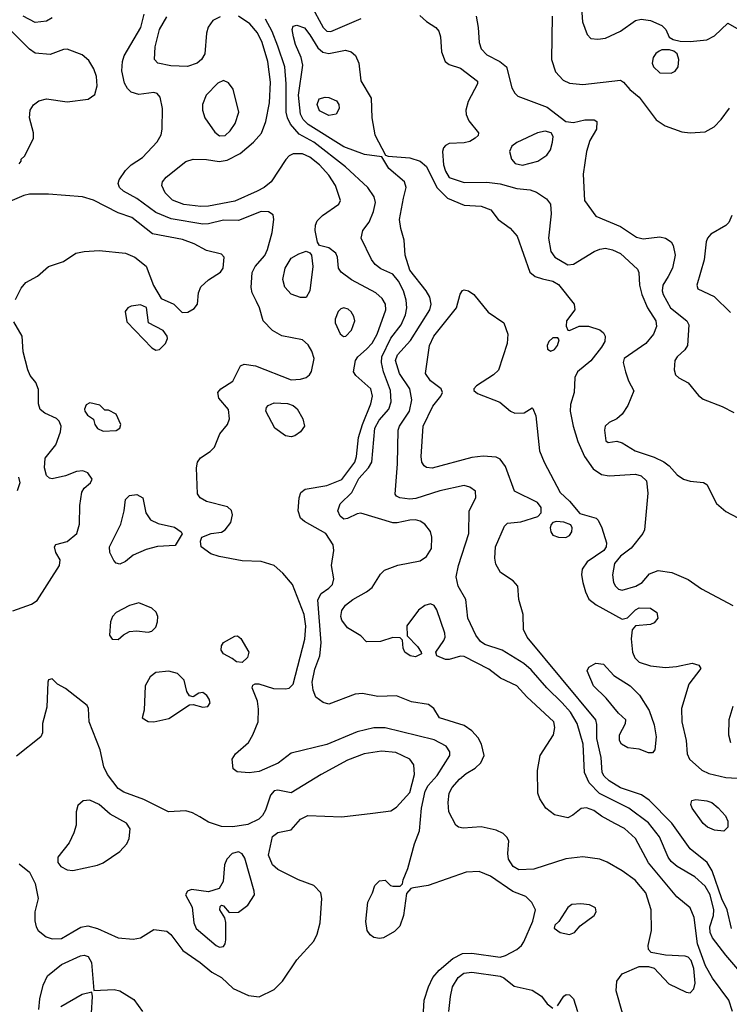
# Model space of a CAD drawing. Extents: x 1173079 to 1307053, y 522583 to 678478.
# Tile 203 of 256: x 1206642 to 1210414, y 604073 to 609306. Entities that reach past the tile are written whole.
import ezdxf

# ---------------------------------------------------------------- set-up
doc = ezdxf.new("R2010")
doc.units = 0

msp = doc.modelspace()

# ---------------------------------------------------------------- linework, layer by layer
at = {"layer": '0CON20XD'}
for points in [[(1209624.6, 609415), (1209633.3, 609295), (1209657.3, 609227.3), (1209677.3, 609207.3), (1209715, 609202), (1209755, 609208.6), (1209835.7, 609245), (1209915, 609302.3), (1209945, 609308.5), (1209995, 609301.8), (1210054.2, 609275), (1210075.7, 609255), (1210094.1, 609214.1), (1210115, 609201.2), (1210152.7, 609192.7), (1210205, 609190.6), (1210295, 609198.6), (1210335, 609221.4), (1210405, 609287.5), (1210464.2, 609254.2)], [(1208189.7, 609385), (1208255.1, 609265.2), (1208275, 609245.8), (1208295, 609243.2), (1208457.5, 609312.5)], [(1206815, 609316.8), (1206785, 609298), (1206725, 609291.2), (1206661.5, 609325)], [(1208786.4, 604005), (1208792.5, 604095), (1208814.8, 604165.2), (1208838.2, 604215), (1208871.8, 604255), (1208943.9, 604316.1), (1208995, 604342.4), (1209045, 604344.7), (1209195, 604322.6), (1209225, 604331.9), (1209283.5, 604365), (1209309.1, 604385), (1209321.2, 604405), (1209369.2, 604515), (1209384.2, 604575), (1209364.5, 604614.5), (1209332, 604645), (1209262.9, 604672.9), (1209145, 604754.5), (1209085, 604778.5), (1209015.4, 604774.6), (1208813.6, 604703.6), (1208735, 604692.5), (1208721.7, 604688.3), (1208698.3, 604661.7), (1208682.7, 604545), (1208662.4, 604487.6), (1208635, 604460), (1208575, 604426.4), (1208555, 604422.7), (1208525, 604428.5), (1208505, 604441.4), (1208488.9, 604465), (1208482.4, 604512.4), (1208493.1, 604615), (1208518, 604665), (1208528.8, 604705), (1208555, 604730), (1208585, 604732.5), (1208613.6, 604703.6), (1208625, 604700), (1208665, 604700), (1208677.5, 604712.5), (1208680, 604735), (1208705.6, 604794.4), (1208740.4, 604925), (1208766.6, 604995), (1208777.4, 605115), (1208797.5, 605205), (1208813.6, 605236.4), (1208861.4, 605288.6), (1208928.5, 605395), (1208927.5, 605415), (1208908.9, 605445), (1208845, 605478), (1208585, 605542.2), (1208525, 605541.6), (1208435, 605521.5), (1208275, 605453.6), (1208085, 605408.5), (1208015.2, 605354.8), (1207915, 605310.9), (1207862.6, 605302.6), (1207797.9, 605307.9), (1207776, 605325), (1207772.2, 605375), (1207790, 605405), (1207857.9, 605465), (1207882.1, 605505), (1207908.8, 605575), (1207911.7, 605641.7), (1207905.7, 605685), (1207877.5, 605755), (1207881.7, 605768.3), (1207893, 605777), (1207913.6, 605776.4), (1207991.7, 605751.7), (1208055, 605749.1), (1208075, 605753.6), (1208095, 605774.4), (1208157.2, 606012.8), (1208162.2, 606082.2), (1208154.2, 606145), (1208092.1, 606305), (1208041.1, 606365), (1207995, 606405.6), (1207926.1, 606426.1), (1207825, 606429.2), (1207702.9, 606452.9), (1207658.1, 606468.1), (1207607.5, 606505), (1207602.5, 606535), (1207610, 606555), (1207660, 606575), (1207715, 606583.1), (1207734.6, 606595.4), (1207765, 606634), (1207773.6, 606675), (1207767.3, 606697.3), (1207746.9, 606716.9), (1207634.2, 606745), (1207600.6, 606765), (1207586.9, 606786.9), (1207581.4, 606925), (1207586.9, 606955), (1207602.7, 606977.3), (1207655, 607011.3), (1207678, 607035), (1207705.2, 607104.8), (1207746, 607155), (1207757.1, 607185), (1207752.5, 607235), (1207700, 607295), (1207695.7, 607325), (1207711.4, 607345), (1207775.3, 607384.7), (1207815, 607466), (1207835, 607475.8), (1207895, 607466.4), (1208085, 607392.9), (1208135, 607396.1), (1208165, 607404.6), (1208182.1, 607417.9), (1208193.1, 607436.9), (1208208.1, 607505), (1208194.4, 607545), (1208175, 607578), (1208145, 607604.3), (1208035, 607625.8), (1207985, 607654), (1207936.6, 607706.6), (1207917.5, 607775), (1207900.8, 607809.2), (1207878.2, 607855), (1207872.3, 607882.3), (1207877.8, 607962.2), (1207893.3, 607995), (1207945, 608053.8), (1207959, 608085), (1207984.7, 608175), (1207992.9, 608245), (1207988.9, 608268.9), (1207964.4, 608284.4), (1207925, 608286.5), (1207805, 608239.2), (1207725, 608241.1), (1207645, 608220.9), (1207615, 608219.2), (1207447.9, 608247.9), (1207365, 608281.4), (1207265, 608356.8), (1207193.1, 608395), (1207171.9, 608415), (1207165.7, 608435), (1207171.4, 608455), (1207204.7, 608505.3), (1207235, 608534.4), (1207295.3, 608574.7), (1207372.6, 608657.4), (1207394.6, 608695), (1207400, 608725), (1207400.8, 608835), (1207389.5, 608895), (1207373.2, 608913.2), (1207355, 608919.6), (1207275, 608909.1), (1207235, 608921.8), (1207215, 608941.1), (1207199.1, 608969.1), (1207185.4, 609034.6), (1207188.5, 609085), (1207197.9, 609115), (1207285.6, 609264.4), (1207304.1, 609335)], [(1207707.7, 609322.3), (1207668.5, 609301.5), (1207643.3, 609266.7), (1207634.6, 609235.4), (1207625.5, 609125), (1207608.6, 609095), (1207585.8, 609075), (1207533.3, 609056.7), (1207445, 609060.4), (1207376.7, 609075), (1207358.1, 609095), (1207362.5, 609162.5), (1207386.1, 609255), (1207425, 609322.3)], [(1209999.5, 604465), (1209998.2, 604575), (1209970.4, 604665), (1209913.1, 604733.1), (1209845, 604782.5), (1209765, 604828.6), (1209725, 604844.3), (1209635, 604856.2), (1209545, 604846.7), (1209375, 604791.3), (1209295, 604787.8), (1209265, 604804.6), (1209240.9, 604845), (1209236, 604875), (1209242.2, 604942.2), (1209232, 604962), (1209211.5, 604981.5), (1209175, 604999.1), (1209095, 605016.5), (1208998.3, 605008.3), (1208975, 605014), (1208960, 605025), (1208922.9, 605095), (1208920, 605145), (1208925.6, 605195), (1208941.1, 605225), (1208980.1, 605269.9), (1209015, 605299.1), (1209062.8, 605327.2), (1209093.9, 605356.1), (1209110, 605395), (1209097.1, 605455), (1209078.7, 605488.7), (1209045, 605526.2), (1209005, 605554.7), (1208873.3, 605595), (1208843.8, 605645), (1208815, 605665.8), (1208725, 605680), (1208645, 605712.1), (1208545, 605708.2), (1208465, 605725.6), (1208425, 605721.4), (1208285, 605668.9), (1208255, 605676.9), (1208216.2, 605706.2), (1208201.9, 605741.9), (1208197.5, 605785), (1208211.4, 605855), (1208237, 605925), (1208244, 605995), (1208226.8, 606223.2), (1208244.1, 606255.9), (1208285, 606285.3), (1208304, 606305), (1208311.8, 606335), (1208299.1, 606405), (1208312.5, 606485), (1208308.4, 606515), (1208270, 606575), (1208155, 606639.1), (1208135, 606657.1), (1208121.8, 606695), (1208126.9, 606765), (1208136.6, 606793.4), (1208159.3, 606810.7), (1208275, 606829.8), (1208355, 606863.2), (1208423.3, 606955), (1208432.5, 606985), (1208443, 607085), (1208463.7, 607155), (1208508.2, 607265), (1208517.5, 607305), (1208508.8, 607345), (1208428, 607415), (1208415.8, 607435), (1208426.2, 607495), (1208439.6, 607515), (1208485, 607555.9), (1208515, 607586.2), (1208541.8, 607635), (1208587.5, 607765), (1208586.8, 607795), (1208569.1, 607825), (1208535, 607855.4), (1208405, 607923.3), (1208351.4, 607965), (1208336.9, 607985), (1208331.9, 608045), (1208321.9, 608065), (1208285, 608093.3), (1208235.9, 608105.9), (1208224.1, 608124.1), (1208213.1, 608185), (1208214.4, 608215), (1208222.6, 608237.4), (1208250.8, 608265), (1208338, 608325), (1208347.1, 608345), (1208320, 608425), (1208285, 608480), (1208235.5, 608535.5), (1208185, 608576.4), (1208145, 608592.9), (1208095, 608592.8), (1208075, 608583.3), (1208056.1, 608563.9), (1207978.8, 608445), (1207941.8, 608415), (1207904.2, 608395.8), (1207785, 608342.6), (1207645, 608315.7), (1207605, 608313.5), (1207515, 608324.3), (1207455, 608347.1), (1207415, 608385.6), (1207397.1, 608425), (1207401.8, 608445), (1207420.1, 608469.9), (1207525, 608553.1), (1207565, 608565.6), (1207635, 608563.1), (1207702.4, 608552.4), (1207745, 608560.3), (1207814.3, 608595.7), (1207884, 608656), (1207926.5, 608703.5), (1207950.5, 608765), (1207970.2, 608865), (1207974.8, 608975), (1207960.9, 609085), (1207931.2, 609185), (1207905.8, 609235.8), (1207865, 609284.7), (1207805, 609325.9)], [(1210430.8, 604035), (1210411.9, 604095), (1210325, 604212.2), (1210287.6, 604277.6), (1210244.4, 604395), (1210227.6, 604535), (1210205.3, 604585.3), (1210135, 604644.2), (1209983.9, 604825), (1209915, 604953.3), (1209856.5, 605006.5), (1209805, 605033.1), (1209735, 605072.5), (1209693.6, 605103.6), (1209655, 605117.7), (1209626.6, 605113.4), (1209582.7, 605077.3), (1209555, 605064.5), (1209485, 605080), (1209438.1, 605115), (1209406.7, 605165), (1209396.5, 605195), (1209394.5, 605315), (1209407.5, 605395), (1209478.9, 605505), (1209486.4, 605545), (1209481.8, 605575), (1209337.1, 605707.1), (1209285, 605766.5), (1209197.2, 605807.2), (1209136, 605855), (1209005, 605921.1), (1208985, 605922.5), (1208925, 605905.6), (1208905.6, 605905.6), (1208860, 605925), (1208853.8, 605945), (1208896.4, 606006.4), (1208903.1, 606025), (1208901.1, 606045), (1208859.5, 606169.5), (1208845, 606192.9), (1208825, 606202.2), (1208795, 606193.5), (1208761.7, 606168.3), (1208700, 606085), (1208701.7, 606031.7), (1208756.2, 605975), (1208776.7, 605945), (1208777.5, 605935), (1208745, 605920), (1208717.5, 605925), (1208690, 605945), (1208680, 605965), (1208677.5, 606007.5), (1208665, 606020), (1208625, 606022.5), (1208559.5, 606000.5), (1208485, 606000), (1208455, 606031.2), (1208385, 606074), (1208355, 606114), (1208348.5, 606135), (1208355, 606166.2), (1208374.2, 606195), (1208412, 606225), (1208485, 606264.5), (1208515, 606287.8), (1208560.2, 606359.8), (1208580.2, 606379.8), (1208652.6, 606407.4), (1208770.1, 606429.9), (1208805, 606453.1), (1208830, 606495), (1208831.8, 606555), (1208825, 606586), (1208794.7, 606624.7), (1208770.5, 606640.5), (1208745, 606647.6), (1208715, 606646.7), (1208648.5, 606631.5), (1208625, 606632.7), (1208455, 606683.1), (1208435, 606680.6), (1208385, 606654.4), (1208365, 606651.8), (1208345, 606668.1), (1208333.1, 606695), (1208345, 606732.5), (1208407.3, 606792.7), (1208445, 606867.5), (1208496.9, 606925), (1208513.8, 606955), (1208529.4, 607135), (1208552.2, 607177.8), (1208603.3, 607236.7), (1208615.7, 607275), (1208613.3, 607335), (1208575.2, 607435), (1208565.2, 607485), (1208567.4, 607515), (1208615, 607614), (1208669.3, 607685), (1208692.1, 607737.9), (1208699.8, 607775), (1208695.7, 607815), (1208681.2, 607865), (1208655, 607916.4), (1208625, 607952.9), (1208561.7, 607981.7), (1208531.1, 608005), (1208511.9, 608031.9), (1208457.8, 608145), (1208465.6, 608185), (1208499.2, 608230.8), (1208522.6, 608287.4), (1208532.7, 608335), (1208525.5, 608365), (1208493.1, 608415), (1208373.5, 608523.5), (1208205, 608654.8), (1208128.2, 608698.2), (1208081.2, 608751.2), (1208064.8, 608784.8), (1208058.6, 608815), (1208058.1, 608965), (1208050.6, 609055), (1208014, 609165), (1207983.5, 609243.5), (1207949.1, 609309.1)], [(1208768.9, 609328.9), (1208805, 609296.5), (1208854.3, 609265), (1208870, 609245), (1208878.6, 609215), (1208884.3, 609135), (1208903.6, 609083.6), (1208925, 609067.5), (1208985, 609048), (1209075, 608980), (1209075.8, 608965), (1209025, 608871.2), (1209013.8, 608825), (1209015, 608803.3), (1209028.8, 608768.8), (1209080.8, 608705), (1209078.7, 608691.3), (1209063.8, 608676.2), (1209035, 608658.1), (1209005, 608651.1), (1208925, 608648.8), (1208905, 608638.5), (1208895, 608625.7), (1208889.7, 608605), (1208894.4, 608535), (1208905, 608501.1), (1208925, 608467.3), (1209005, 608441.8), (1209125, 608442.9), (1209195, 608433.3), (1209285, 608408.6), (1209355, 608401.8), (1209389.5, 608389.5), (1209442.7, 608355), (1209462.9, 608325), (1209467.1, 608275), (1209452.7, 608145), (1209464.5, 608075), (1209486.7, 608045), (1209555, 608003.8), (1209585, 608006.2), (1209695, 608073.9), (1209725, 608086.7), (1209755, 608091.1), (1209792.7, 608082.7), (1209835, 608063.2), (1209925, 607980), (1209933.3, 607963.3), (1209935.9, 607895), (1209948.6, 607845), (1209978.4, 607775), (1210023.9, 607705), (1210026.9, 607675), (1210010.9, 607635), (1209970.4, 607585), (1209854.3, 607505), (1209849.2, 607485), (1209861.4, 607435), (1209877, 607387), (1209905.9, 607334.1), (1209874.2, 607255), (1209845, 607210), (1209815.5, 607184.5), (1209774.5, 607165.5), (1209754.5, 607145.5), (1209750.8, 607125), (1209758, 607068), (1209769.3, 607059.3), (1209815, 607066.2), (1209845, 607058), (1209914, 607015), (1210015, 606981.1), (1210065, 606957.1), (1210093.3, 606935), (1210136.3, 606886.3), (1210169.4, 606865), (1210205, 606853.8), (1210276.2, 606846.2), (1210295, 606835.8), (1210345.3, 606735.3), (1210395, 606692.2), (1210459.2, 606659.2)], [(1209067.6, 609325), (1209078.8, 609265), (1209083.3, 609185), (1209095, 609151.1), (1209125, 609119.6), (1209194.7, 609084.7), (1209228.6, 609055), (1209258.5, 608945), (1209272.9, 608915), (1209289.1, 608899.1), (1209445, 608841.8), (1209545, 608766), (1209585, 608760), (1209645, 608773.8), (1209675, 608773.8), (1209695, 608773.3), (1209710, 608765), (1209708, 608725), (1209672.2, 608665), (1209654.5, 608605), (1209637.5, 608485), (1209644, 608345), (1209705, 608262), (1209835, 608207.5), (1209919.9, 608149.9), (1209955, 608141.2), (1210045, 608151.9), (1210074.3, 608144.3), (1210103.8, 608125), (1210115.5, 608105.5), (1210126.5, 608055), (1210111.2, 607985), (1210088.2, 607941.8), (1210060.7, 607895), (1210056.7, 607865), (1210061.3, 607845), (1210100.4, 607775), (1210187.8, 607705), (1210198.5, 607685), (1210191.5, 607575), (1210177.8, 607552.2), (1210136, 607515), (1210124, 607495), (1210120, 607445), (1210128.3, 607418.3), (1210145, 607402.5), (1210195, 607375.7), (1210249.1, 607309.1), (1210275, 607289.4), (1210375, 607250.8), (1210438.3, 607218.3)], [(1209471.5, 609325), (1209468.1, 609095), (1209489.8, 609029.8), (1209531.4, 608985), (1209565, 608968.5), (1209635, 608961.8), (1209835, 608984.2), (1209852, 608975), (1209885, 608936), (1209934, 608895), (1210025, 608773.8), (1210072.1, 608742.1), (1210160.6, 608710.6), (1210205, 608705.4), (1210285, 608709.6), (1210333, 608737), (1210370.4, 608775), (1210415, 608835.6)], [(1206639.3, 608540.7), (1206650, 608555), (1206650, 608565), (1206668.3, 608581.7), (1206716.2, 608675), (1206716, 608705), (1206694.4, 608785), (1206697.5, 608825), (1206715, 608853.8), (1206744.1, 608875.9), (1206785, 608885.8), (1206895, 608870.5), (1207006.2, 608883.8), (1207040.9, 608909.1), (1207054.4, 608955), (1207050.4, 609005), (1207036.5, 609045), (1207009.1, 609089.1), (1206975, 609120), (1206895, 609150), (1206875, 609148.1), (1206805, 609122.2), (1206725, 609128.6), (1206695, 609150), (1206555, 609290.3)], [(1210479.6, 604235), (1210394.7, 604334.7), (1210325, 604425.5), (1210311.2, 604455), (1210310.9, 604485), (1210329.6, 604545), (1210330.5, 604575), (1210311.6, 604655), (1210285, 604700.6), (1210230.8, 604750.8), (1210135.6, 604805.6), (1210105, 604831.5), (1210089.4, 604855), (1210043, 604963), (1209985, 605038.2), (1209879.6, 605115), (1209723.4, 605193.4), (1209669.3, 605249.3), (1209644, 605305), (1209636.8, 605455), (1209604.8, 605565), (1209569.5, 605625), (1209524.7, 605675), (1209444.5, 605754.5), (1209361, 605851), (1209321.2, 605885), (1209205.7, 605955.7), (1209115, 605985.3), (1209091.8, 606001.8), (1209066.5, 606035), (1209023.5, 606125), (1209013.3, 606225), (1208972.1, 606295), (1208961.2, 606345), (1208974.7, 606405.3), (1209029.6, 606575), (1209030.5, 606695), (1209065.7, 606765), (1209065, 606800), (1209035, 606822), (1209005, 606830), (1208875, 606801.5), (1208748.3, 606761.7), (1208715, 606758.4), (1208662.5, 606765), (1208645, 606772.9), (1208638.1, 606785), (1208650.3, 606945), (1208653.9, 607125), (1208660, 607145), (1208714.2, 607225), (1208725.9, 607285), (1208715.9, 607345), (1208660, 607425), (1208639.2, 607495), (1208650, 607525), (1208718.9, 607601.1), (1208822.2, 607765), (1208829.7, 607795), (1208821.2, 607831.2), (1208803.1, 607865), (1208716.4, 607975), (1208691.5, 608055), (1208686.2, 608135), (1208667, 608197), (1208661.1, 608245), (1208682.7, 608357.3), (1208695.5, 608415), (1208688.1, 608445), (1208604.3, 608515), (1208567.5, 608577.5), (1208475, 608590.4), (1208365, 608631.2), (1208175, 608749.2), (1208148.7, 608775), (1208134.2, 608805), (1208124.2, 608905), (1208146.7, 609065), (1208137.7, 609105), (1208107.3, 609175), (1208096.7, 609215), (1208090.6, 609255), (1208095, 609271.2), (1208115, 609278.1), (1208155, 609263.3), (1208185, 609225.6), (1208226.1, 609156.1), (1208253.3, 609133.3), (1208285, 609126.5), (1208374, 609144), (1208404, 609135), (1208426.9, 609116.9)], [(1210105, 609022.9), (1210125, 609032.5), (1210141.4, 609055), (1210145.7, 609095), (1210135.7, 609125.7), (1210119.5, 609139.5), (1210096.1, 609146.1), (1210055, 609146.2), (1210040.3, 609139.7), (1210022.8, 609127.2), (1210008.1, 609105), (1210003.6, 609075), (1210010, 609055), (1210045, 609024.4), (1210105, 609022.9)], [(1208426.9, 609116.9), (1208444.6, 609075), (1208455, 608981.2), (1208509.8, 608889.8), (1208513.9, 608785), (1208530, 608695), (1208587, 608587), (1208601.2, 608581.2), (1208715, 608572.5), (1208770, 608555), (1208805, 608525.6), (1208859, 608415), (1208915, 608357.4), (1209005, 608320), (1209095, 608314.5), (1209146.2, 608296.2), (1209184.7, 608244.7), (1209248.5, 608198.5), (1209286.4, 608156.4), (1209354.1, 607964.1), (1209381.2, 607941.2), (1209420.2, 607929.8), (1209475, 607917.1), (1209505, 607898.7), (1209588.6, 607795), (1209592.5, 607765), (1209548.8, 607705), (1209546.6, 607676.6), (1209555, 607656.2), (1209565, 607654), (1209615, 607676.9), (1209665, 607677.3), (1209725, 607657.8), (1209745, 607641.4), (1209753.5, 607625), (1209751.8, 607595), (1209733.6, 607565), (1209677.4, 607492.6), (1209606.4, 607435), (1209592.3, 607405), (1209589.2, 607325), (1209569.8, 607260.2), (1209567.9, 607225), (1209583.8, 607145), (1209609.2, 607065), (1209644.8, 606984.8), (1209689.4, 606919.4), (1209735, 606888.9), (1209775, 606882.7), (1209915, 606891.4), (1209945, 606881.3), (1209972.7, 606855), (1209980.3, 606790.3), (1209962, 606595), (1209954, 606575), (1209892.4, 606497.6), (1209835, 606455.4), (1209803.3, 606415), (1209793.3, 606355), (1209798.9, 606315), (1209808.8, 606295), (1209825, 606279.6), (1209845, 606273.3), (1209917.5, 606295), (1209950.5, 606315), (1209989.5, 606360.5), (1210035, 606379.4), (1210107.3, 606367.3), (1210195, 606331.5), (1210265, 606281.4), (1210432.7, 606192.7)], [(1207705, 608689.2), (1207735, 608691.5), (1207760.5, 608715), (1207787.5, 608755), (1207806.5, 608815), (1207776.3, 608936.3), (1207751.1, 608971.1), (1207725, 608983.3), (1207695, 608968.9), (1207633.1, 608905), (1207614.4, 608855), (1207614.4, 608825), (1207625.7, 608785), (1207678.5, 608708.5), (1207705, 608689.2)], [(1208285, 608797.1), (1208235, 608822.5), (1208222.5, 608855), (1208233.3, 608885), (1208265, 608894.2), (1208285, 608892.5), (1208325.6, 608875.6), (1208338, 608855), (1208340, 608835), (1208325, 608804), (1208285, 608797.1)], [(1209315, 608533.8), (1209396.4, 608553.6), (1209444.5, 608585.5), (1209462.5, 608615), (1209473.3, 608655), (1209476.7, 608685), (1209467.5, 608705), (1209435, 608714), (1209395, 608704.2), (1209285, 608653.1), (1209258.2, 608635), (1209244.6, 608605), (1209255.5, 608565), (1209275, 608541.5), (1209315, 608533.8)], [(1206620.6, 607819.4), (1206650.5, 607879.5), (1206675, 607909.4), (1206736.5, 607943.5), (1206795, 607994.6), (1206875, 608021.4), (1206941.2, 608065), (1206985.3, 608074.7), (1207065, 608080), (1207205, 608066.2), (1207255, 608043.8), (1207315, 607995.5), (1207353.8, 607893.8), (1207394.2, 607824.2), (1207461.2, 607795), (1207505, 607749.2), (1207535, 607751.1), (1207569.6, 607770.4), (1207586.9, 607795), (1207592.2, 607855), (1207605, 607885.8), (1207645, 607923.3), (1207709.2, 607965), (1207724.3, 607985), (1207728.6, 608045), (1207715, 608060.8), (1207635, 608080), (1207570, 608115), (1207507.2, 608137.2), (1207348.7, 608168.7), (1207238.6, 608255), (1207165, 608280), (1207035, 608347.4), (1206975.3, 608364.7), (1206795, 608378.9), (1206695, 608378.6), (1206665, 608372), (1206577.5, 608335)], [(1210427.8, 608265), (1210411, 608229), (1210395, 608213.2), (1210315, 608165.5), (1210297.5, 608145), (1210290.4, 608125), (1210280.7, 608029.3), (1210241.2, 607895), (1210246.1, 607876.1), (1210334, 607835), (1210420.5, 607750.5)], [(1208135, 607829.2), (1208085, 607847.5), (1208050.6, 607885), (1208041.1, 607925), (1208052.5, 607985), (1208085, 608038), (1208125, 608062), (1208165, 608076.2), (1208185, 608067.5), (1208193.3, 608055), (1208200, 607995), (1208184.3, 607865), (1208165, 607830), (1208135, 607829.2)], [(1210424.6, 604475), (1210402.9, 604575), (1210374, 604634), (1210321.7, 604781.7), (1210296, 604826), (1210205, 604898.5), (1210108.4, 605035), (1209988.3, 605158.3), (1209946.5, 605186.5), (1209835, 605224.2), (1209775, 605260.3), (1209748.6, 605285), (1209737.7, 605305), (1209732.5, 605385), (1209709.8, 605485), (1209710, 605560), (1209703.8, 605585), (1209338.5, 606025), (1209320.6, 606065), (1209318.5, 606145), (1209294.4, 606225), (1209289.2, 606295), (1209265, 606322.9), (1209197.8, 606367.8), (1209172.2, 606412.2), (1209167.9, 606445), (1209171.5, 606505), (1209218, 606615), (1209235, 606630.8), (1209305, 606637.5), (1209396.7, 606665), (1209413.3, 606685), (1209413.6, 606713.6), (1209395, 606740), (1209271.2, 606801.2), (1209225, 606930.9), (1209195, 606970.4), (1209175, 606980.8), (1209106, 606986), (1209045, 606979.7), (1208835, 606921.8), (1208805, 606925.5), (1208791.1, 606935), (1208779.2, 606955), (1208775.4, 606985), (1208786.6, 607145), (1208837.8, 607252.2), (1208880, 607305), (1208889.2, 607325), (1208882.5, 607345), (1208825, 607387.1), (1208798.9, 607425), (1208820, 607575), (1208842.5, 607625), (1208963.1, 607775), (1208982.4, 607847.6), (1208995, 607866.7), (1209005, 607871.2), (1209027.5, 607865), (1209056.7, 607845), (1209132.1, 607752.1), (1209214.6, 607694.6), (1209236.5, 607635), (1209232.9, 607585), (1209186.6, 607443.4), (1209160.7, 607419.3), (1209069.7, 607360.3), (1209056, 607345), (1209056.2, 607335), (1209075, 607318.6), (1209194, 607274), (1209251.4, 607225), (1209273.8, 607215), (1209323.6, 607216.4), (1209365, 607242.5), (1209369.3, 607239.3), (1209385, 607200), (1209405.6, 607015), (1209428.8, 606955), (1209515, 606793.3), (1209565, 606748), (1209618.3, 606681.7), (1209706, 606656), (1209716.4, 606646.4), (1209735.7, 606605.7), (1209760.7, 606525), (1209759.4, 606505), (1209747.6, 606485), (1209658.9, 606425), (1209631.9, 606385), (1209628.9, 606355), (1209635.5, 606315), (1209648.5, 606265), (1209666.2, 606226.2), (1209706.4, 606196.4), (1209845, 606120.6), (1209872.2, 606127.8), (1209915, 606170), (1209935, 606180), (1209995, 606178.6), (1210028.6, 606155), (1210032.9, 606125), (1210015, 606100.8), (1209995, 606092.2), (1209915.7, 606084.3), (1209896.8, 606063.2), (1209891.8, 606015), (1209898.4, 605945), (1209911.2, 605915), (1209935, 605891.9), (1209995, 605871.8), (1210075, 605862.5), (1210132.4, 605867.6), (1210215.7, 605885.7), (1210252.5, 605875), (1210263, 605857), (1210198, 605775), (1210160, 605645), (1210161.5, 605575), (1210184.6, 605475), (1210189.6, 605405), (1210201.2, 605375), (1210268, 605318), (1210305, 605298.9), (1210395, 605278.5), (1210455, 605274.5)], [(1207365, 607550), (1207385, 607554), (1207418, 607585), (1207428.3, 607611.7), (1207426.7, 607625), (1207404.1, 607654.1), (1207327.5, 607695), (1207316.1, 607776.1), (1207285, 607790), (1207235, 607784), (1207216.7, 607775), (1207203.3, 607755), (1207211.2, 607701.2), (1207345, 607562), (1207365, 607550)], [(1208362.4, 607622.4), (1208375, 607624.4), (1208405, 607655.7), (1208423.1, 607705), (1208418.7, 607728.7), (1208403.7, 607753.7), (1208387.6, 607767.6), (1208365, 607774.4), (1208349.8, 607770.2), (1208334.7, 607755.3), (1208319.3, 607715), (1208318.8, 607695), (1208345, 607636.7), (1208362.4, 607622.4)], [(1206605.6, 606164.4), (1206705, 606200), (1206735, 606220), (1206853.1, 606405), (1206857.1, 606435), (1206834.2, 606475), (1206826.7, 606505), (1206835, 606516.2), (1206895, 606532.2), (1206946.4, 606575), (1206960.4, 606625), (1206961.2, 606725), (1206972.7, 606795), (1206985, 606817.1), (1207018.1, 606845), (1207027.8, 606865), (1207005, 606898.6), (1206978.3, 606908.3), (1206945, 606904.4), (1206885, 606881.5), (1206815, 606866.4), (1206799.8, 606869.8), (1206785, 606882.9), (1206773.4, 606925), (1206778.1, 606975), (1206834, 607046), (1206858.6, 607115), (1206861.8, 607145), (1206852, 607172), (1206837.2, 607187.2), (1206775.7, 607215), (1206751.1, 607235), (1206741.5, 607265), (1206741.5, 607341.5), (1206728.3, 607378.3), (1206698.6, 607415), (1206685.6, 607445), (1206661.1, 607541.1), (1206655.6, 607625), (1206610.5, 607700.5)], [(1209465, 607543.8), (1209485, 607554), (1209500.8, 607575), (1209508.8, 607605), (1209502.5, 607615), (1209475, 607615.6), (1209454.3, 607595), (1209446.2, 607575), (1209446.7, 607555), (1209465, 607543.8)], [(1207085, 607119.1), (1207155, 607123.3), (1207174, 607135), (1207180, 607155), (1207155, 607210), (1207115, 607230), (1207095, 607230), (1207067.5, 607257.5), (1207015, 607270), (1206995, 607260), (1206986.4, 607236.4), (1206988.8, 607225), (1207003.3, 607205), (1207033.8, 607183.8), (1207040.8, 607155), (1207055, 607133.1), (1207085, 607119.1)], [(1208085, 607088.5), (1208055, 607093.8), (1207998.1, 607135), (1207950, 607225), (1207954.2, 607245), (1207963.5, 607256.5), (1207995, 607270), (1208065, 607266.2), (1208095, 607256.4), (1208117.1, 607237.1), (1208147.5, 607185), (1208155.4, 607145), (1208134.5, 607115), (1208105, 607094.6), (1208085, 607088.5)], [(1206636.4, 606875), (1206642.5, 606845), (1206628.3, 606801.7)], [(1207175, 606412.9), (1207155, 606417.1), (1207142.1, 606432.1), (1207121.8, 606475), (1207118.7, 606505), (1207179.2, 606625), (1207197.1, 606695), (1207204.5, 606755.5), (1207225, 606777.9), (1207265, 606782.7), (1207296.9, 606765), (1207312.9, 606685), (1207337.6, 606647.6), (1207377.6, 606627.6), (1207465, 606608.6), (1207500, 606585), (1207506.4, 606573.6), (1207467.7, 606512.3), (1207375, 606506.2), (1207315, 606489.4), (1207245, 606459.4), (1207205, 606425.7), (1207175, 606412.9)], [(1209545, 606554.4), (1209564, 606565), (1209576.2, 606583.8), (1209578.6, 606605), (1209571.2, 606621.2), (1209535, 606635.8), (1209495, 606638.8), (1209475, 606633.3), (1209466.1, 606623.9), (1209462, 606605), (1209464.2, 606584.2), (1209475, 606566.7), (1209505, 606555.8), (1209545, 606554.4)], [(1207165, 606011.2), (1207193.2, 606036.8), (1207225.6, 606054.4), (1207262.4, 606057.6), (1207325, 606050), (1207345, 606055.8), (1207365, 606078), (1207374.6, 606105.4), (1207376.8, 606135), (1207367.4, 606157.4), (1207345, 606178.5), (1207275, 606206.5), (1207225, 606192.5), (1207155.8, 606155), (1207135.8, 606135), (1207124, 606105), (1207120, 606035), (1207133.9, 606013.9), (1207165, 606011.2)], [(1207825, 605888.8), (1207795, 605892.5), (1207771.7, 605911.7), (1207725.5, 605935.5), (1207713.1, 605955), (1207715, 605977.5), (1207725, 605996), (1207785, 606030), (1207800.5, 606030.5), (1207817.9, 606017.9), (1207859.2, 605945), (1207853.2, 605916.8), (1207825, 605888.8)], [(1207355, 605574.5), (1207435, 605591.5), (1207545, 605664), (1207565, 605666.7), (1207615, 605651.4), (1207642.5, 605655), (1207653.8, 605675), (1207649.2, 605695), (1207636.2, 605715), (1207615, 605730), (1207595, 605727.5), (1207565, 605707.5), (1207545, 605712.5), (1207531.2, 605735), (1207516.2, 605795), (1207481.3, 605831.3), (1207435, 605844.4), (1207365, 605836.7), (1207335, 605813.1), (1207309.6, 605765), (1207303.1, 605636.9), (1207293.3, 605595), (1207325, 605575.8), (1207355, 605574.5)], [(1210005, 605410), (1209985, 605410), (1209935, 605429.2), (1209875, 605435.7), (1209841.4, 605455), (1209830.5, 605475), (1209829.5, 605505), (1209862.5, 605565), (1209864, 605585), (1209825, 605619.5), (1209759.9, 605699.9), (1209691.5, 605765), (1209658, 605845), (1209666.2, 605865), (1209705, 605885.6), (1209745, 605880.6), (1209799.8, 605819.8), (1209886.9, 605765), (1209936.1, 605716.1), (1209987.1, 605635), (1210015, 605557.5), (1210025.5, 605494.5), (1210018, 605425), (1210005, 605410)], [(1207915, 604113.1), (1207995, 604152), (1208039.3, 604195), (1208115, 604310), (1208205, 604408.1), (1208223.8, 604446.2), (1208239.3, 604505), (1208247.9, 604635), (1208243.3, 604665), (1208205, 604704.4), (1208124.1, 604734.1), (1208015, 604789.2), (1207985.7, 604815), (1207964.4, 604865), (1207985.4, 604964.6), (1208014.5, 604985.5), (1208085, 605000.8), (1208133.8, 605056.2), (1208173.6, 605076.4), (1208355, 605069.2), (1208518.7, 605088.7), (1208615, 605101.4), (1208645, 605121.4), (1208715, 605197.8), (1208740.8, 605295), (1208736.7, 605345), (1208715, 605376.7), (1208641.2, 605411.2), (1208565, 605419.1), (1208473.6, 605403.6), (1208385, 605371.1), (1208245, 605294.6), (1208085, 605197.1), (1208015, 605211.1), (1207995, 605207.8), (1207974.5, 605185), (1207948.6, 605105), (1207933.4, 605076.6), (1207913.2, 605056.8), (1207855, 605028.1), (1207775, 605015.4), (1207715, 605017.5), (1207645, 605040.5), (1207599.9, 605069.9), (1207560.8, 605090.8), (1207525, 605100.4), (1207433.3, 605095), (1207301.7, 605161.7), (1207195, 605199.6), (1207165, 605219.6), (1207109.2, 605295), (1207089.6, 605335), (1207069.6, 605425), (1207012.2, 605575), (1207007.8, 605645), (1207001.1, 605661.1), (1206885, 605752), (1206843.9, 605773.9), (1206815, 605802.5), (1206795, 605797.5), (1206791.2, 605785), (1206787, 605653), (1206763.8, 605565), (1206763.8, 605515), (1206753.8, 605495), (1206625, 605392.5)], [(1210432.1, 605655), (1210411.5, 605585), (1210410, 605505), (1210419.2, 605465)], [(1206925, 604784.4), (1207055, 604811.9), (1207086.2, 604825), (1207175, 604885.5), (1207211.2, 604925), (1207224.5, 604955), (1207228.5, 605005), (1207210, 605035), (1207123.2, 605083.2), (1207064, 605135), (1207015, 605158.2), (1206980, 605155), (1206950.8, 605129.2), (1206942.3, 605095), (1206942.9, 605025), (1206930.4, 604985), (1206905, 604930.8), (1206844.3, 604854.3), (1206845, 604826.7), (1206861.4, 604805), (1206895, 604787.8), (1206925, 604784.4)], [(1210385, 604993.1), (1210335, 604999.1), (1210298, 605015), (1210275, 605033.1), (1210216, 605115), (1210208.8, 605135), (1210213.6, 605156.4), (1210235, 605161.2), (1210295, 605154.4), (1210320, 605145), (1210355, 605117.1), (1210393.1, 605075), (1210405, 605046.7), (1210405.3, 605014.7), (1210385, 604993.1)], [(1207705, 604376.7), (1207725, 604379.4), (1207735, 604393.8), (1207738.5, 604415), (1207737.9, 604507.9), (1207732, 604532), (1207706.7, 604575), (1207707.5, 604592.5), (1207715, 604600), (1207725, 604596.7), (1207755, 604561.2), (1207805, 604561.8), (1207855, 604599.5), (1207889.6, 604655), (1207889.2, 604675), (1207839.3, 604849.3), (1207825, 604872.7), (1207805, 604883.2), (1207771.9, 604875), (1207743.3, 604845), (1207731.5, 604815), (1207723.1, 604725), (1207702.3, 604687.7), (1207645, 604670), (1207555, 604682.9), (1207534, 604675), (1207523.1, 604655), (1207558.3, 604588.3), (1207567.1, 604505), (1207580, 604475), (1207686, 604385), (1207705, 604376.7)], [(1206640.3, 604820.3), (1206695, 604775.8), (1206724.4, 604715), (1206740, 604635), (1206722.5, 604565), (1206722.7, 604517.3), (1206729.2, 604485), (1206740.8, 604465), (1206782.2, 604432.2), (1206815, 604421.1), (1206865, 604422.2), (1206925, 604457.5), (1206967.4, 604482.6), (1207005, 604490), (1207055.4, 604475.4), (1207165, 604426.2), (1207245, 604419.1), (1207285, 604425.6), (1207355, 604470.8), (1207425, 604460.8), (1207445, 604444.4), (1207508.4, 604358.4), (1207601.9, 604295), (1207662.8, 604242.8), (1207715, 604215.6), (1207776.8, 604156.8), (1207859, 604119), (1207915, 604113.1)], [(1209565, 604444.4), (1209591.2, 604455), (1209620.9, 604489.1), (1209696.2, 604545), (1209706.7, 604565), (1209702.5, 604585), (1209671.2, 604601.2), (1209625, 604606.9), (1209577.3, 604602.7), (1209555, 604588), (1209506.8, 604513.2), (1209486.4, 604493.6), (1209483, 604477), (1209514.5, 604454.5), (1209565, 604444.4)], [(1209845.6, 604025), (1209813.1, 604145), (1209815, 604196.2), (1209845, 604235.6), (1209935, 604273.1), (1209985, 604272.9), (1210015, 604264.3), (1210092.3, 604182.3), (1210185, 604136.9), (1210205, 604133.3), (1210224.6, 604155), (1210232.9, 604185), (1210225, 604264), (1210210.9, 604305), (1210195, 604322.9), (1210178.8, 604328.8), (1210074, 604334), (1209997.7, 604347.7), (1209984.1, 604364.1), (1209982, 604385), (1209999.5, 604465)], [(1206744.4, 604045.6), (1206748.7, 604101.3), (1206767.1, 604175), (1206790, 604225), (1206864.8, 604285.2), (1206965, 604331.2), (1206985, 604334.5), (1207006.6, 604326.6), (1207024.7, 604294.7), (1207037, 604147), (1207145, 604150.8), (1207175.3, 604145.3), (1207248.9, 604098.9), (1207294.4, 604035)], [(1208923.3, 604035), (1208931.1, 604115), (1208943.3, 604165), (1208972, 604215), (1209002.5, 604237.5), (1209045, 604243.7), (1209195, 604222), (1209215, 604212.9), (1209269.4, 604169.4), (1209365, 604147.8), (1209415, 604116), (1209446, 604075), (1209475, 604052)], [(1207023.9, 604025), (1207029.2, 604115), (1207025, 604137.5), (1206975, 604125.6), (1206860.5, 604059.5)], [(1209501.2, 604065), (1209535, 604116), (1209545.8, 604124.2), (1209565, 604124), (1209585, 604101.2), (1209606.4, 604035)]]:
    msp.add_lwpolyline(points, dxfattribs=at)

doc.saveas('drawing.dxf')
